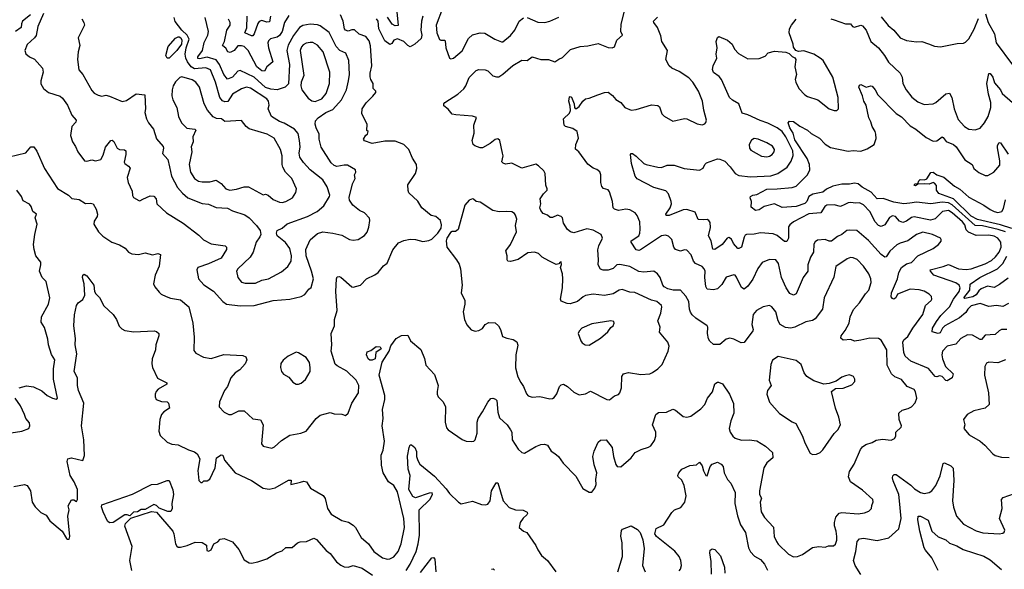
# Model space of a CAD drawing. Extents: x 1603745 to 1745082, y 385868 to 533966.
# Tile 116 of 256: x 1660337 to 1668096, y 425615 to 429948. Entities that reach past the tile are written whole.
import ezdxf

# ---------------------------------------------------------------- set-up
doc = ezdxf.new("R2010")
doc.units = 0

msp = doc.modelspace()

# ---------------------------------------------------------------- linework, layer by layer
at = {"layer": '0CON20XD'}
for points in [[(1660255, 428866.2), (1660385, 428898.8), (1660425, 428946.7), (1660447.5, 428945), (1660471.7, 428911.7), (1660532.5, 428775), (1660635, 428616), (1660722.5, 428565), (1660748.3, 428538.3), (1660805, 428530), (1660855, 428500), (1660895, 428502.5), (1660916.7, 428495), (1660940, 428455), (1660950, 428415), (1660947.5, 428395), (1660925, 428360), (1660922, 428335), (1660958.8, 428275), (1660991.2, 428241.2), (1661063, 428193), (1661125, 428172.5), (1661167.4, 428147.4), (1661195, 428113.8), (1661221.2, 428101.2), (1661273.6, 428096.4), (1661325, 428110), (1661385, 428094.4), (1661425, 428104), (1661445.8, 428095.8), (1661436.5, 428005), (1661403.5, 427935), (1661392.2, 427865), (1661402, 427842), (1661435, 427800.8), (1661452, 427785), (1661491.2, 427765), (1661525, 427751.2), (1661605, 427738.1), (1661668.8, 427685), (1661700.6, 427555), (1661711.4, 427445), (1661709.2, 427339.2), (1661725, 427318), (1661785, 427288.1), (1661845, 427276.7), (1661945, 427308.1), (1662095, 427300), (1662119.3, 427289.3), (1662126.4, 427266.4), (1662114, 427235), (1662071.3, 427188.7), (1662036.2, 427165), (1662001.2, 427125), (1661975, 427057.5), (1661950, 427025), (1661911.2, 426935), (1661908.8, 426895), (1661948.8, 426855), (1661985, 426834.2), (1662005, 426835.8), (1662064.5, 426865.5), (1662105, 426864.3), (1662175, 426801.1), (1662235, 426794), (1662255.7, 426755), (1662243.3, 426603.3), (1662256.4, 426586.4), (1662325, 426570), (1662345, 426580), (1662399.3, 426630.7), (1662465, 426673.3), (1662551.7, 426688.3), (1662595, 426704), (1662674, 426805), (1662705, 426829.2), (1662785, 426850), (1662815, 426842), (1662875, 426838.8), (1662905, 426828), (1662925, 426847.1), (1662954.7, 426925.3), (1663005.8, 427005), (1663010.8, 427065), (1662987.3, 427105), (1662915, 427176.7), (1662837.9, 427217.9), (1662823.3, 427233.3), (1662791.5, 427335), (1662797.1, 427385), (1662791.2, 427475), (1662816.7, 427533.3), (1662817.5, 427585), (1662839.6, 427655), (1662828.2, 427805), (1662833.5, 427905), (1662839.7, 427920.3), (1662855, 427924.3), (1662867.2, 427917.2), (1662955, 427841.2), (1662965, 427838.8), (1663023.3, 427855), (1663070, 427905), (1663134.5, 427935.5), (1663160.8, 427955), (1663205, 428008.5), (1663232.5, 428027.5), (1663276.4, 428133.6), (1663322.5, 428187.5), (1663365, 428208), (1663415, 428218), (1663455, 428216), (1663515, 428200), (1663561.7, 428208.3), (1663585, 428217.5), (1663632.5, 428265), (1663658.8, 428305), (1663661.7, 428331.7), (1663652.5, 428365), (1663616.7, 428395), (1663580, 428405), (1663505.8, 428465), (1663475, 428517.5), (1663404.1, 428584.1), (1663399.3, 428600.7), (1663396.2, 428645), (1663456.9, 428735), (1663465.7, 428775), (1663462.9, 428805), (1663431.9, 428855), (1663404.3, 428925), (1663365, 428962.5), (1663295, 428990), (1663215, 428991.2), (1663115, 428971.4), (1663055, 428993.3), (1663046.7, 429005), (1663065, 429036.7), (1663076.7, 429045), (1663082.5, 429065), (1663073.3, 429075), (1663076.2, 429125), (1663034.3, 429204.3), (1663035.8, 429245), (1663066.6, 429293.4), (1663121.2, 429345), (1663142.5, 429375), (1663142.5, 429385), (1663123.8, 429405), (1663123.8, 429445), (1663104.2, 429475), (1663098.1, 429498.1), (1663098.5, 429525), (1663112.5, 429585), (1663100.3, 429740.3), (1663090.2, 429780.2), (1663064.5, 429814.5), (1663012.4, 429832.4), (1662975, 429867.5), (1662955, 429868.2), (1662925, 429858.2), (1662905, 429864.6), (1662896.2, 429876.2), (1662887.3, 429935), (1662865.4, 429984.6)], [(1660421.4, 429985), (1660360.4, 429935), (1660351.4, 429915), (1660349.1, 429885), (1660305.4, 429855)], [(1660525, 429996.9), (1660479.1, 429895), (1660466.9, 429823.1), (1660454.6, 429805.4), (1660395, 429752), (1660378, 429705), (1660385, 429677.5), (1660413.9, 429653.9), (1660455, 429636.7), (1660516.9, 429565), (1660521.1, 429535), (1660503.7, 429466.3), (1660505, 429442.5), (1660525.7, 429405), (1660563.5, 429373.5), (1660655, 429343.5), (1660675, 429330), (1660715, 429274), (1660748.1, 429195), (1660782.9, 429155), (1660778.9, 429141.1), (1660747.5, 429105), (1660737.1, 429035), (1660754.3, 428985), (1660778, 428948), (1660795.7, 428905), (1660847.5, 428835), (1660865, 428832), (1660905, 428843.3), (1660935.6, 428834.4), (1660975.4, 428844.6), (1660995, 428878.8), (1661014, 428944), (1661055, 428994.2), (1661065, 428997.1), (1661078.7, 428988.7), (1661105, 428934.3), (1661125, 428925.5), (1661162.7, 428922.7), (1661173.3, 428915), (1661174.4, 428885), (1661161.2, 428825), (1661165, 428812.9), (1661195, 428794.2), (1661208.2, 428778.2), (1661184.5, 428704.5), (1661192.5, 428665), (1661224.2, 428595), (1661225, 428562.5), (1661235, 428546.2), (1661275, 428521.2), (1661285, 428518.8), (1661308.3, 428531.7), (1661365, 428559.2), (1661395, 428556.2), (1661412, 428535), (1661418.8, 428495), (1661495, 428425.8), (1661625, 428342.9), (1661748.4, 428248.4), (1661785, 428211.9), (1661845, 428180.6), (1661957.5, 428165), (1661966.7, 428155), (1661965.6, 428135), (1661925, 428068.6), (1661825, 428022.9), (1661740, 427995), (1661734.2, 427975), (1661747.5, 427905), (1661788.9, 427858.9), (1661865, 427808.6), (1661937.3, 427727.3), (1661967.5, 427705), (1662075, 427691.4)], [(1660792.5, 426165), (1660794, 426245), (1660767.1, 426305), (1660734.4, 426355), (1660712, 426465), (1660717.5, 426485), (1660745, 426493.3), (1660835, 426472.5), (1660848.1, 426511.9), (1660843.1, 426635), (1660823.2, 426745), (1660843.3, 426925), (1660800.7, 427025), (1660792.5, 427065), (1660791.6, 427125), (1660766.7, 427175), (1660786.9, 427315), (1660774.4, 427385), (1660776.2, 427435), (1660763.3, 427535), (1660768.1, 427621.9), (1660784.3, 427695.7), (1660797.5, 427715), (1660835, 427743.3), (1660851.4, 427775), (1660845.6, 427864.4), (1660832.2, 427915), (1660835, 427933.8), (1660845, 427941.9), (1660867.3, 427927.3), (1660920.8, 427855), (1660926.2, 427805), (1660936.1, 427786.1), (1660967, 427757), (1661001.2, 427691.2), (1661073.3, 427625), (1661100, 427585), (1661122.2, 427532.2), (1661141.7, 427511.7), (1661165, 427498.1), (1661237.5, 427487.5), (1661396.1, 427496.1), (1661415, 427490), (1661433.3, 427475), (1661434, 427455), (1661411.2, 427385), (1661407.1, 427345), (1661382.2, 427275), (1661379.1, 427235), (1661384.6, 427205), (1661423.1, 427123.1), (1661496.7, 427085), (1661496.1, 427073.9), (1661427.5, 427035), (1661412.4, 427017.6), (1661404, 426995), (1661403.9, 426973.9), (1661413.9, 426953.9), (1661455, 426938.8), (1661500, 426935), (1661510, 426925), (1661516.7, 426885), (1661474.3, 426855.7), (1661454, 426835), (1661441.4, 426795), (1661434.4, 426705), (1661445, 426670), (1661498.3, 426618.3), (1661535, 426602.9), (1661585, 426597.1), (1661666.1, 426556.1), (1661715, 426541.2), (1661735.6, 426525.6), (1661758, 426485), (1661741.2, 426395), (1661750, 426315), (1661765, 426300), (1661775, 426300), (1661788.3, 426311.7), (1661815, 426313.8), (1661835, 426326.7), (1661878, 426415), (1661887.3, 426492.7), (1661925, 426518.6), (1661938.8, 426515), (1661951.4, 426475), (1662034.6, 426374.6), (1662163.8, 426315), (1662255, 426254.3), (1662303, 426247), (1662351.3, 426258.7), (1662455, 426318.8), (1662477, 426317), (1662473.9, 426283.9), (1662549.1, 426300.9), (1662575, 426310), (1662596.7, 426305), (1662630, 426255), (1662727.9, 426197.9), (1662743.2, 426173.2), (1662762.5, 426095), (1662790.9, 426050.9), (1662875, 426000), (1662927.6, 425987.6), (1662965, 425964.2), (1662984.2, 425945), (1663028, 425865), (1663085.5, 425815.5), (1663128.6, 425755), (1663195, 425706.7), (1663235, 425694.6), (1663255, 425697.1), (1663285, 425713.6), (1663319.2, 425755), (1663343.8, 425815), (1663368.8, 425945), (1663364.1, 426015), (1663315.4, 426225), (1663286.5, 426276.5), (1663242.9, 426305), (1663200.8, 426375), (1663189.2, 426435), (1663185.7, 426515), (1663202.5, 426555), (1663212.9, 426625), (1663193.8, 426745), (1663200.5, 426805), (1663196.8, 426875), (1663215.4, 426955), (1663213.8, 426985), (1663171.1, 427145), (1663192.2, 427247.8), (1663248.1, 427335), (1663262.9, 427377.1), (1663305, 427434), (1663345, 427458.8), (1663395, 427460), (1663416.7, 427415), (1663497.6, 427347.6), (1663525.8, 427275.8), (1663538, 427225), (1663605, 427151.2), (1663635.7, 427065), (1663625.9, 427015.9), (1663628, 426995), (1663635.9, 426975.9), (1663675.4, 426935.4), (1663692.5, 426895), (1663689.5, 426775), (1663700.2, 426730.2), (1663713.8, 426715), (1663825, 426638), (1663855, 426626.2), (1663895, 426622.5), (1663915, 426626), (1663925.4, 426634.6), (1663941.7, 426688.3), (1663942.7, 426775), (1663948.9, 426805), (1663984.5, 426855.5), (1664025, 426933.8), (1664049.5, 426960.5), (1664066.4, 426963.6), (1664087.1, 426957.1), (1664096.9, 426946.9), (1664105.5, 426855), (1664118.5, 426808.5), (1664177.5, 426755), (1664205.6, 426715), (1664214.4, 426695), (1664218.6, 426635), (1664265, 426562.5), (1664293.3, 426535), (1664315, 426531.2), (1664405, 426584.2), (1664445, 426600), (1664471.7, 426601.7), (1664495, 426593.3), (1664525.6, 426545.6), (1664555, 426529.2), (1664583.4, 426503.4), (1664620.9, 426450.9), (1664719.1, 426349.1), (1664775, 426251.2), (1664825, 426223.3), (1664845, 426223.8), (1664868.8, 426255), (1664880, 426285), (1664877.3, 426322.7), (1664884.4, 426375), (1664865, 426437.5), (1664854.4, 426505), (1664863, 426547), (1664895, 426616.7), (1664915, 426632.5), (1664957.5, 426635), (1665006.2, 426575), (1665015.8, 426505), (1665035, 426442.5), (1665046.2, 426426.2), (1665075, 426422), (1665154.3, 426495), (1665187.5, 426535), (1665235, 426560.5), (1665292.5, 426577.5), (1665311.1, 426588.9), (1665338.8, 426631.2), (1665350, 426665), (1665349.1, 426695), (1665323.1, 426755), (1665350, 426835), (1665369.7, 426850.3), (1665435, 426854.2), (1665485, 426878), (1665505, 426870), (1665565, 426820), (1665595, 426814.4), (1665626.9, 426823.1), (1665705, 426880.5), (1665736.5, 426913.5), (1665758.2, 426965), (1665795.4, 427014.6), (1665815, 427078), (1665835, 427091.2), (1665845, 427091.2), (1665875, 427076.2), (1665930.6, 426995), (1665962.1, 426922.1), (1665965.8, 426845), (1665940, 426785), (1665928.6, 426725), (1665935.7, 426695.7), (1665955.7, 426665.7), (1665975, 426648), (1666025, 426633.5), (1666085, 426635.8), (1666145, 426628.6), (1666213.8, 426585), (1666270, 426535), (1666272, 426495), (1666225, 426453.8), (1666201.9, 426415), (1666167.8, 426235), (1666166.6, 426205), (1666181.8, 426175), (1666171.2, 426145), (1666179.2, 426069.2), (1666205, 426024.3), (1666277.1, 425947.1), (1666282.9, 425875), (1666301.4, 425835), (1666315, 425814.2), (1666394.4, 425734.4), (1666435, 425714), (1666465, 425716.2), (1666505, 425731.2), (1666585, 425786), (1666635, 425796), (1666685, 425790), (1666710.7, 425799.3), (1666749.3, 425800.7), (1666765, 425812.5), (1666775.8, 425844.2), (1666775.7, 425875), (1666771.9, 425915), (1666758.7, 425958.7), (1666758.9, 425985), (1666768.6, 426025), (1666795, 426057.5), (1666815, 426061.9), (1666945, 426053.1), (1666995, 426060), (1667027.3, 426072.7), (1667050, 426095), (1667050.7, 426119.3), (1667063, 426147), (1667060, 426165), (1666977.8, 426237.8), (1666884.4, 426305), (1666866.8, 426343.2), (1666874.7, 426385.3), (1666911.5, 426445), (1666961.7, 426558.3), (1666979.2, 426580.8), (1667005, 426599.6), (1667055, 426614.1), (1667085, 426632.1), (1667135, 426640.9), (1667205, 426634.2), (1667230, 426645), (1667240, 426665), (1667240, 426695), (1667283.3, 426735), (1667286.2, 426745), (1667266.2, 426795), (1667263.9, 426846.1), (1667290.3, 426869.7), (1667338.3, 426881.7), (1667363.5, 426896.5), (1667393.1, 426926.9), (1667405.7, 426965), (1667395.9, 427014.1), (1667385, 427032.5), (1667331.4, 427055), (1667285, 427110.9), (1667232.4, 427132.4), (1667208.2, 427155), (1667172.5, 427225), (1667171.1, 427345), (1667125, 427422), (1667105, 427435.8), (1667035, 427436.5), (1666965, 427422.5), (1666915, 427412.5), (1666885.9, 427425.9), (1666825, 427421.2), (1666808.3, 427438.3), (1666811.4, 427455), (1666842.6, 427497.4), (1666872.5, 427555), (1666881.5, 427605), (1666908.1, 427661.9), (1666954.5, 427715), (1667002.1, 427787.9), (1667029.2, 427815), (1667046.5, 427875), (1667043.8, 427905), (1667027.5, 427945), (1666986.7, 428005), (1666936, 428056), (1666905, 428070.4), (1666885, 428072.9), (1666856.3, 428063.7), (1666768, 428002), (1666752.8, 427917.2), (1666675.6, 427755), (1666664.3, 427665), (1666605, 427590), (1666584.6, 427575.4), (1666532.8, 427567.2), (1666445, 427523.5), (1666415, 427517.1), (1666371.3, 427521.3), (1666330.5, 427545), (1666314.2, 427574.2), (1666295, 427644), (1666264.3, 427684.3), (1666245, 427694), (1666195, 427684.4), (1666144, 427656), (1666117.8, 427625), (1666106, 427545), (1666117.3, 427505), (1666114.6, 427495.4), (1666045, 427403.3), (1666021.7, 427401.7), (1665965, 427430), (1665933, 427437), (1665905, 427428), (1665855, 427387.5), (1665805, 427386.7), (1665775, 427413.3), (1665765, 427432.5), (1665758, 427475), (1665760, 427525), (1665754.2, 427535), (1665665.8, 427595), (1665635, 427622), (1665622.4, 427642.4), (1665614.5, 427665), (1665610.7, 427725), (1665587.6, 427767.6), (1665545, 427816.2), (1665487.5, 427815), (1665445, 427826.5), (1665415, 427842.9), (1665404.6, 427855), (1665384.5, 427914.5), (1665364, 427945), (1665335, 427964.4), (1665255, 427957.5), (1665215, 427963.5), (1665145, 428000.9), (1665065, 428017.9), (1665043.8, 428015), (1665014.6, 427985.4), (1664975, 427972.5), (1664935, 427972), (1664915, 427980), (1664895.6, 428015), (1664899.4, 428055), (1664892.8, 428132.8), (1664900.5, 428165), (1664930, 428225), (1664918.8, 428255), (1664855, 428288.6), (1664805, 428297.8), (1664705, 428268.1), (1664676.7, 428275), (1664655, 428294), (1664621.4, 428345), (1664614.2, 428385), (1664605, 428397.5), (1664575, 428406.5), (1664535, 428388.9), (1664518.3, 428388.3), (1664495, 428406.2), (1664460.9, 428420.9), (1664443.6, 428443.6), (1664435.7, 428465), (1664443.8, 428495), (1664438, 428535), (1664465, 428576.2), (1664493.3, 428605), (1664493.8, 428615), (1664484.2, 428644.2), (1664478.6, 428735), (1664467, 428757), (1664426.2, 428796.2), (1664405, 428809.2), (1664295, 428776.2), (1664215.7, 428815.7), (1664165, 428808.8), (1664146.4, 428816.4), (1664137, 428827), (1664145.8, 428874.2), (1664142.9, 428895), (1664120, 428995), (1664105, 429008), (1664085, 429004), (1664045, 428971.2), (1663985, 428938), (1663965, 428938), (1663924.3, 428954.3), (1663910, 428965), (1663902.5, 428995), (1663917.7, 429052.3), (1663915.8, 429115), (1663935.8, 429175.8), (1663905, 429188), (1663775, 429196.7), (1663745, 429204), (1663712.7, 429242.7), (1663678.3, 429268.3), (1663678.8, 429285), (1663686.2, 429295), (1663789.3, 429360.7), (1663836.7, 429403.3), (1663853.1, 429426.9), (1663879.1, 429490.9), (1663935, 429547.1), (1663955, 429554.3), (1664005, 429552.9), (1664025, 429543.8), (1664065, 429506), (1664095, 429496.2), (1664112, 429498), (1664145, 429518.8), (1664223, 429587), (1664295, 429628.1), (1664335, 429626.9), (1664375, 429654), (1664445, 429632.9), (1664505, 429632.9), (1664555, 429615.7), (1664585, 429637.5), (1664615, 429650), (1664677.9, 429712.1), (1664753.2, 429736.8), (1664815, 429742.2), (1664895, 429759.6), (1664975, 429728.6), (1665005, 429726), (1665025, 429733.8), (1665042.7, 429787.3), (1665086.2, 429825), (1665073.6, 429853.6), (1665076.6, 429913.4), (1665102.9, 430015)], [(1663308.3, 430008.3), (1663318.6, 429901.4), (1663295, 429898.1), (1663272.1, 429912.1), (1663235, 429966.4)], [(1663669.6, 430035), (1663619.4, 429905), (1663624.1, 429845), (1663645, 429792.2), (1663655.4, 429785.4), (1663685.5, 429785.5), (1663690, 429780), (1663694.5, 429725), (1663724, 429645), (1663735, 429640)], [(1667948.9, 429995), (1667969.5, 429925), (1668018.9, 429835), (1668031.4, 429765), (1668161.4, 429591.4)], [(1660826.2, 429955), (1660843.8, 429925), (1660846.7, 429905), (1660796.9, 429805), (1660812, 429745), (1660799.2, 429695), (1660794, 429635), (1660803, 429553), (1660835.8, 429515), (1660905, 429388.8), (1660925, 429368), (1660955, 429351.4), (1660985, 429345.8), (1661015, 429352), (1661045.7, 429345.7), (1661145, 429302), (1661178.3, 429311.7), (1661255, 429364.2), (1661324.2, 429354.2), (1661328.5, 429245), (1661323.3, 429215), (1661337.1, 429165), (1661351.4, 429135), (1661391.5, 429085), (1661415, 429008), (1661467.3, 428947.3), (1661470.6, 428935), (1661463.4, 428893.4), (1661505.6, 428845), (1661517.6, 428787.6), (1661533.5, 428713.5), (1661580.9, 428625), (1661620.1, 428580.1), (1661663.4, 428543.4), (1661775, 428498.2), (1661825, 428492.3), (1661885, 428466.7), (1661975, 428461.9), (1662015, 428442), (1662110, 428410), (1662145, 428385.6), (1662204.3, 428325), (1662232.5, 428285), (1662236.9, 428255), (1662229.5, 428235), (1662200.5, 428195), (1662178.2, 428115), (1662153.1, 428075), (1662055.6, 427985), (1662045.7, 427965), (1662057.1, 427915), (1662085, 427879.5), (1662115, 427872), (1662195, 427870.8)], [(1662195, 427870.8), (1662245, 427895.5), (1662298, 427905), (1662401.1, 427958.9), (1662449.1, 428000.9), (1662475.8, 428044.2), (1662479.5, 428085), (1662465.2, 428145.2), (1662431.4, 428191.4), (1662366, 428245), (1662360, 428265), (1662365, 428286.7), (1662405, 428303.3), (1662445, 428337.9), (1662605, 428395.3), (1662682.2, 428435), (1662735, 428481.4), (1662779.3, 428555), (1662780.9, 428565), (1662759.2, 428629.2), (1662725.2, 428685.2), (1662625, 428764.5), (1662573, 428823), (1662545.4, 428865), (1662539.3, 428895), (1662547.9, 428945), (1662540.8, 428995), (1662531.3, 429051.3), (1662502.9, 429085), (1662422.3, 429132.2), (1662384.4, 429144.4), (1662322.2, 429185), (1662295.6, 429245), (1662304.3, 429275), (1662297.9, 429305), (1662285.4, 429325), (1662155, 429408.2), (1662125, 429414.7), (1662085, 429402.7), (1662015, 429360), (1661978.3, 429301.7), (1661955, 429299.6), (1661935, 429307.8), (1661913.3, 429335), (1661879.7, 429455), (1661842, 429552), (1661805, 429567.6), (1661715, 429559.8), (1661687.3, 429577.3), (1661660, 429615), (1661646.3, 429645), (1661642, 429675), (1661649.6, 429725), (1661671.8, 429795), (1661657.5, 429825), (1661615.5, 429865), (1661562.7, 429932.8), (1661555.4, 429965.4)], [(1662075, 427691.4), (1662185, 427694.4), (1662335, 427733.1), (1662465, 427744.2), (1662555, 427766), (1662585, 427781.2), (1662615, 427823.3), (1662633.9, 427836.1), (1662651.4, 427905), (1662637.3, 427965), (1662594.1, 428085), (1662592.8, 428137.2), (1662625, 428212.9), (1662685, 428261.8), (1662725, 428274.5), (1662804.2, 428264.2), (1662875, 428248.8), (1662935, 428214), (1662965, 428209.2), (1663005, 428215.7), (1663055, 428247.1), (1663075, 428274), (1663088.9, 428311.1), (1663097.1, 428365), (1663094.2, 428384.2), (1663055, 428424.2), (1663014.7, 428444.7), (1662962.5, 428485), (1662935.8, 428525), (1662933, 428547), (1662960, 428655), (1662981.2, 428695), (1662976.7, 428725), (1662986.2, 428745), (1662983.6, 428763.6), (1662919.7, 428799.7), (1662895, 428801.4), (1662835, 428790.6), (1662815, 428797.5), (1662790.3, 428820.3), (1662712.7, 428942.7), (1662696.7, 429005), (1662698, 429045), (1662672.5, 429095), (1662665.8, 429125), (1662669.2, 429150.8), (1662690, 429175), (1662749.2, 429215), (1662805, 429240.8), (1662873.9, 429315), (1662911.8, 429395), (1662927.2, 429465), (1662936.1, 429516.1), (1662930.9, 429625), (1662907.1, 429685), (1662859.2, 429705), (1662832.2, 429735), (1662776.7, 429846.7), (1662705, 429898.9), (1662685, 429907.3), (1662625, 429911.2), (1662568.1, 429901.9), (1662542.1, 429885), (1662495, 429822.9), (1662451.9, 429748.1), (1662441.7, 429705), (1662462.6, 429595), (1662455, 429442.5), (1662430, 429415), (1662365.7, 429394.3), (1662315, 429400.4), (1662273, 429413), (1662185, 429495.2), (1662075, 429546.7), (1662055, 429543.1), (1662015, 429495.6), (1661975, 429478.1), (1661946.9, 429515), (1661912.3, 429595), (1661885, 429630.4), (1661815, 429652.9), (1661755, 429639.1), (1661740.9, 429640.9), (1661740.8, 429655), (1661777.9, 429705), (1661791.1, 429768.9), (1661820.8, 429825), (1661825.2, 429855), (1661800, 429965)], [(1662458.9, 429981.1), (1662422.7, 429925), (1662405.2, 429855), (1662385, 429823.9), (1662365, 429810), (1662314.1, 429795.9), (1662298, 429782), (1662293.1, 429765), (1662297.8, 429725), (1662333.1, 429615), (1662285.6, 429575), (1662265, 429540.6), (1662245, 429543.2), (1662205, 429576.9), (1662137.6, 429705), (1662105, 429735.9), (1662085, 429742.8), (1662055, 429742.5), (1662026.9, 429705), (1661995, 429689.6), (1661978.1, 429695), (1661962.7, 429722.7), (1661950.6, 429730.6), (1661936.5, 429745), (1661951.7, 429775), (1661969.1, 429865), (1661996.3, 429903.7), (1661996.9, 429925), (1661982, 429952)], [(1662312.6, 429975), (1662305, 429930), (1662285, 429927.3), (1662245, 429942.5), (1662225, 429934), (1662213.5, 429916.5), (1662184.8, 429835.2), (1662175, 429820), (1662165, 429821.1), (1662110, 429845), (1662127.8, 429882.2), (1662128.6, 429975)], [(1663514.6, 429975), (1663503.2, 429935), (1663497.8, 429865), (1663505.4, 429825), (1663499.7, 429800.3), (1663450, 429755), (1663415, 429734), (1663395, 429744.2), (1663365, 429776.9), (1663315, 429796.9), (1663285, 429787.1), (1663270.5, 429759.5), (1663255, 429751.9), (1663215, 429781.9), (1663166.7, 429876.7), (1663160.9, 429935), (1663148.2, 429955)], [(1663735, 429640), (1663755, 429644.3), (1663825, 429701.4), (1663875, 429798.1), (1663905, 429829.5), (1663966.3, 429843.7), (1664002.2, 429842.2), (1664080, 429795), (1664135, 429772.5), (1664145, 429774.2), (1664205, 429822), (1664238.9, 429865), (1664273.1, 429935), (1664307.8, 429962.2)], [(1664335.6, 429965.6), (1664419.3, 429929.3), (1664474.6, 429924.6), (1664515, 429935.8), (1664585, 429968)], [(1668115, 427506.4), (1668075, 427506.4), (1668055, 427495.8), (1668025, 427465.8), (1667945, 427460.6), (1667915, 427425.6), (1667905, 427425.6), (1667845, 427459.6), (1667805, 427462.7), (1667754.2, 427435), (1667715, 427390), (1667645, 427373.5), (1667607.5, 427335), (1667603.1, 427306.9), (1667608.4, 427275), (1667632.8, 427215), (1667693.8, 427155), (1667685, 427123.3), (1667645, 427101.2), (1667635, 427104), (1667605, 427135.7), (1667585, 427140), (1667565, 427131.9), (1667551.2, 427135), (1667497.9, 427197.9), (1667360, 427255), (1667315, 427294), (1667303.9, 427325), (1667295.5, 427405), (1667305, 427422.9), (1667335, 427449.2), (1667375, 427515.7), (1667453.8, 427625), (1667476.1, 427693.9), (1667520, 427735), (1667525.6, 427745), (1667521.9, 427765), (1667504.2, 427785), (1667465, 427807.3), (1667425, 427819.3), (1667355, 427823.8), (1667253.3, 427785), (1667240, 427755), (1667225, 427745.7), (1667215, 427748.6), (1667203.9, 427763.9), (1667205.7, 427795), (1667254.7, 427905.3), (1667264.6, 427955.4), (1667286, 427994), (1667325, 428022.1), (1667365, 428033.1), (1667414.7, 428085.3), (1667535.8, 428145), (1667576, 428175), (1667597, 428203), (1667598.8, 428215), (1667593.3, 428225), (1667530, 428255), (1667455, 428272.3), (1667405, 428254.5), (1667335, 428204.4), (1667275, 428186.7), (1667248.3, 428171.7), (1667195, 428124.2), (1667165, 428078), (1667155, 428075.8), (1667125, 428097.8), (1667025, 428206.2), (1666932.5, 428285), (1666875, 428289.5), (1666855, 428285.6), (1666815.3, 428254.7), (1666780.9, 428239.1), (1666735, 428201.5), (1666715, 428202.5), (1666685, 428215.6), (1666625, 428210.8), (1666604.4, 428195.6), (1666595, 428177.5), (1666592.2, 428115), (1666568.5, 428075), (1666546.9, 428015), (1666548.6, 427965), (1666510, 427915), (1666455, 427786.7), (1666435, 427777.1), (1666405, 427788.1), (1666377.7, 427835), (1666340.4, 427915), (1666315.4, 428025.4), (1666295.6, 428055.6), (1666245, 428056.9), (1666187.6, 428032.4), (1666153.3, 427986.7), (1666115, 427902), (1666073.7, 427846.3), (1666045, 427824.2), (1666025.4, 427835.4), (1665985, 427918.8), (1665975, 427933.8), (1665965, 427936), (1665905, 427918), (1665870.6, 427859.4), (1665835, 427826.9), (1665805, 427817.1), (1665755, 427822.5), (1665744.7, 427844.7), (1665735.8, 427915), (1665737.9, 427965), (1665731.9, 427985), (1665715, 428001.1), (1665661.4, 428025), (1665646.9, 428045), (1665628.9, 428095), (1665595, 428131.4), (1665575, 428132.5), (1665545, 428122.9), (1665503.8, 428135), (1665491.1, 428155), (1665475.4, 428215.4), (1665450, 428240), (1665425, 428248.5), (1665395, 428243.3), (1665227.8, 428132.2), (1665215, 428128.8), (1665194.8, 428134.8), (1665156, 428195), (1665156.2, 428203.8), (1665215.2, 428244.7), (1665224.7, 428265), (1665227.7, 428297.7), (1665223.1, 428353.1), (1665203, 428403), (1665186.4, 428426.4), (1665145, 428450), (1665114.3, 428454.3), (1665055, 428444.4), (1665025, 428454.2), (1665014.4, 428464.4), (1665009.4, 428515), (1664985, 428591.2), (1664975, 428605.8), (1664937.4, 428617.4), (1664923.1, 428633.1), (1664915.7, 428665), (1664916, 428725), (1664908.7, 428748.7), (1664885, 428768), (1664855, 428778), (1664815, 428808.8), (1664743.8, 428905), (1664716, 428926), (1664718.6, 428965), (1664741.4, 429015), (1664729.4, 429065), (1664695, 429090.6), (1664637.5, 429105), (1664628.8, 429115), (1664621.2, 429165), (1664669.4, 429210.6), (1664677.8, 429232.2), (1664675.9, 429265.9), (1664663.8, 429305), (1664670.9, 429339.1), (1664675, 429342.5), (1664685.8, 429335.8), (1664707.6, 429285), (1664708.8, 429255), (1664715, 429246.7), (1664725, 429246.4), (1664746.8, 429263.2), (1664775, 429305.6), (1664795, 429324.4), (1664825, 429329.2), (1664892.5, 429355), (1664945, 429374), (1664975, 429376.7), (1665009.5, 429349.5), (1665035, 429317.5), (1665075, 429293.8), (1665104.5, 429254.5), (1665154.4, 429234.4), (1665195, 429239.2), (1665315, 429276), (1665365, 429270), (1665379.5, 429259.5), (1665397.5, 429205), (1665416.4, 429186.4), (1665485, 429147.5), (1665575, 429169.2), (1665595, 429165.8), (1665675.9, 429125.9), (1665715, 429120), (1665735, 429126.7), (1665743.9, 429136.1), (1665748, 429155), (1665727.5, 429235), (1665717.3, 429305), (1665686.8, 429385), (1665641.8, 429455), (1665608.8, 429488.8), (1665535, 429538.9), (1665476.7, 429565), (1665456.2, 429585), (1665428, 429635), (1665441.4, 429705), (1665396.9, 429775), (1665389.3, 429819.3), (1665364.2, 429885), (1665333.3, 429925), (1665332.5, 429935), (1665362.2, 429967.8)], [(1668027, 428077), (1668055.7, 428115), (1668070, 428155), (1668069.2, 428195), (1668045.4, 428225), (1668015, 428242.2), (1667975, 428250.3), (1667875, 428246.6), (1667813.7, 428273.7), (1667795, 428291.2), (1667785, 428331.5), (1667766.5, 428355), (1667685, 428426), (1667655, 428444.2), (1667608.9, 428435), (1667552.1, 428377.9), (1667515, 428367.3), (1667385, 428392.8), (1667365, 428387.3), (1667325, 428360), (1667295, 428348), (1667268.7, 428358.7), (1667237.4, 428397.4), (1667215, 428401.5), (1667191.9, 428388.1), (1667155, 428330), (1667125, 428317.3), (1667105, 428324.5), (1667077.7, 428355), (1667035, 428435.6), (1666985, 428489.5), (1666955, 428504.5), (1666925, 428500.8), (1666885, 428506.5), (1666865, 428504.5), (1666839.4, 428490.6), (1666805, 428474.4), (1666755, 428489.1), (1666696.7, 428485), (1666681.9, 428475), (1666648.8, 428425), (1666555, 428416), (1666435, 428353.3), (1666405, 428330.6), (1666394.6, 428315), (1666396.1, 428225), (1666381.7, 428198.3), (1666365, 428200.4), (1666305, 428245.5), (1666275, 428258.5), (1666175, 428267.5), (1666125, 428256.4), (1666065, 428254.2), (1666055, 428250), (1666045.5, 428234.5), (1666025.5, 428155), (1666005, 428142.9), (1665995, 428143.1), (1665962.5, 428182.5), (1665945, 428218), (1665925, 428231.2), (1665911.2, 428225), (1665873.6, 428176.4), (1665815, 428136), (1665798, 428138), (1665787.1, 428205), (1665765.5, 428245), (1665781.4, 428308.6), (1665778, 428348), (1665767.1, 428365), (1665755, 428371.5), (1665725, 428368.8), (1665682.8, 428372.8), (1665660, 428430), (1665595, 428451.1), (1665565, 428447.5), (1665455, 428403.4), (1665432.5, 428405), (1665429.5, 428415), (1665463.1, 428465), (1665472.2, 428495), (1665471.4, 428515), (1665450, 428575), (1665428.5, 428598.5), (1665335, 428624.6), (1665202.4, 428692.4), (1665187.1, 428715), (1665157.5, 428815), (1665151.2, 428885), (1665155, 428892.5), (1665165, 428892), (1665195, 428873.1), (1665254.4, 428815), (1665272.5, 428805), (1665365.5, 428784.5), (1665395, 428783.6), (1665438.1, 428801.9), (1665495, 428800.6), (1665573.8, 428775), (1665695, 428760.8), (1665722.7, 428777.3), (1665735.8, 428805), (1665750.2, 428819.8), (1665835, 428849.5), (1665855, 428848.9), (1665892.4, 428832.4), (1665935, 428788.5), (1665974.8, 428734.8), (1666005, 428720.4), (1666095, 428710), (1666255, 428716.4), (1666311.4, 428735), (1666384.7, 428785.3), (1666417.6, 428832.4), (1666431.7, 428878.3), (1666428.3, 428915), (1666375, 429025.4), (1666345.3, 429065), (1666305, 429095.3), (1666232.2, 429132.2), (1666172.5, 429152.5), (1666075, 429198.2), (1666029.8, 429209.8), (1666005, 429283.3), (1665955, 429312.5), (1665930.5, 429335), (1665866.9, 429475), (1665849.3, 429499.3), (1665805, 429532), (1665797.1, 429555), (1665802, 429585), (1665830, 429645), (1665826, 429675), (1665834.2, 429725), (1665825.9, 429775.9), (1665835, 429806.7), (1665845.9, 429815.9), (1665915, 429787.5), (1665952.1, 429755), (1665970.3, 429715), (1666000.5, 429680.5), (1666075, 429640.3), (1666165, 429642), (1666210.7, 429659.3), (1666234.1, 429685.9), (1666285, 429699.2), (1666375, 429691.2), (1666401.2, 429681.2), (1666425, 429657.5), (1666445, 429647.5), (1666453, 429633), (1666446.2, 429575), (1666457.1, 429515), (1666448, 429475), (1666452.9, 429455), (1666477.5, 429405), (1666525, 429355.8), (1666545, 429343.1), (1666626.2, 429315), (1666715, 429246.2), (1666755, 429232), (1666777.3, 429232.7), (1666790, 429245), (1666785.5, 429334.5), (1666744.2, 429494.2), (1666667.8, 429625), (1666646, 429645), (1666595, 429674.7), (1666515, 429702), (1666475, 429697.5), (1666453.6, 429703.6), (1666435, 429730), (1666432.5, 429755), (1666400, 429845), (1666403.8, 429875), (1666418, 429905), (1666455, 429952)], [(1666730, 429955), (1666755.6, 429945.6), (1666845, 429914.3), (1666885, 429915.8), (1666900, 429895), (1666915, 429888.8), (1666965, 429903.3), (1666979.5, 429899.5), (1667007.8, 429865), (1667045, 429774.5), (1667105, 429726.9), (1667152.9, 429665), (1667183.2, 429613.2), (1667276.5, 429526.5), (1667290, 429495), (1667297.1, 429445), (1667322.9, 429395), (1667367, 429337), (1667415, 429299.4), (1667465, 429277.8), (1667535, 429284.5), (1667555, 429294.4), (1667635, 429363.5), (1667665, 429368.1), (1667682.7, 429335), (1667700.4, 429245), (1667732, 429162), (1667782, 429105), (1667815.5, 429085.5), (1667865, 429079.4), (1667906.8, 429093.2), (1667939.1, 429135), (1667968.9, 429185), (1667990.2, 429255), (1667989.4, 429295), (1667970.2, 429360.2), (1667959.1, 429445), (1667975, 429522.5), (1667985, 429523.8), (1668005, 429494), (1668019.7, 429449.7), (1668065.7, 429395), (1668079.4, 429365), (1668160, 429295)], [(1667125, 429970.6), (1667181.7, 429901.7), (1667225.6, 429865), (1667275, 429804.4), (1667325, 429783.5), (1667405, 429772.7), (1667445, 429776.5), (1667498, 429758), (1667545, 429737.8), (1667594.3, 429734.3), (1667725, 429759.2), (1667775, 429762), (1667790.3, 429769.7), (1667815, 429798), (1667857.9, 429872.1), (1667892.7, 429957.3)], [(1661515, 429643.5), (1661500, 429645), (1661488.8, 429665), (1661507.5, 429735), (1661565, 429802.5), (1661585, 429813.3), (1661595, 429811.2), (1661605.7, 429805), (1661614.3, 429785), (1661611.1, 429755), (1661575.6, 429705), (1661515, 429643.5)], [(1662665, 429303.4), (1662717.1, 429322.9), (1662753.2, 429365), (1662779.7, 429445), (1662781.2, 429535), (1662729.4, 429695), (1662685, 429746.4), (1662646.8, 429766.8), (1662625, 429768.9), (1662595, 429762.1), (1662571.7, 429748.3), (1662557.2, 429732.8), (1662546.3, 429705), (1662576.9, 429506.9), (1662554.4, 429455.6), (1662553.8, 429425), (1662561.6, 429395), (1662609.3, 429329.3), (1662638.1, 429308.1), (1662665, 429303.4)], [(1662405, 428506), (1662435, 428514.3), (1662486.8, 428543.2), (1662513.8, 428585), (1662518, 428615), (1662480.8, 428695), (1662432.5, 428745), (1662410, 428785), (1662404.2, 428805), (1662404.5, 428875), (1662393.6, 428925), (1662342.5, 429015), (1662286.3, 429046.3), (1662145, 429088), (1662122.9, 429105), (1662085, 429152.2), (1661955, 429144.4), (1661927.5, 429165), (1661888.6, 429168.6), (1661861.1, 429181.1), (1661816.2, 429235), (1661790.8, 429285), (1661754.5, 429415), (1661725.6, 429455), (1661695, 429473.6), (1661615, 429496.9), (1661598.3, 429491.7), (1661565, 429458.8), (1661547.5, 429425), (1661538.1, 429395), (1661536.9, 429346.9), (1661544.3, 429315), (1661574.4, 429255), (1661588.9, 429185), (1661612.5, 429135), (1661655, 429091.5), (1661717.5, 429085), (1661725.6, 429075.6), (1661700.8, 429025), (1661702.9, 428985), (1661687.8, 428945), (1661693.3, 428905), (1661673.5, 428805), (1661683.5, 428745), (1661715, 428695.7), (1661745, 428675.6), (1661775, 428668.9), (1661835, 428670.6), (1661885, 428681.4), (1661925.9, 428655.9), (1661961.4, 428615), (1661992.5, 428605), (1662045, 428610.6), (1662105, 428629.6), (1662141.1, 428631.1), (1662255, 428568), (1662275, 428572), (1662295, 428564.3), (1662335, 428531.4), (1662385, 428509.2), (1662405, 428506)], [(1668104.2, 428274.2), (1668046.2, 428295), (1667925, 428323.4), (1667865, 428325.2), (1667685, 428487.7), (1667655, 428505.1), (1667605, 428509), (1667515.9, 428495.9), (1667405, 428508), (1667351.8, 428501.8), (1667305, 428497.1), (1667225, 428509.2), (1667142.1, 428537.9), (1667095, 428536.7), (1667047.5, 428587.5), (1666976.3, 428626.3), (1666945, 428653.4), (1666915, 428659), (1666875, 428651.9), (1666815, 428652.4), (1666745, 428634.2), (1666695, 428610.7), (1666665, 428589.1), (1666587.2, 428572.8), (1666554.5, 428555), (1666540.3, 428515), (1666525, 428498.7), (1666455, 428475.9), (1666346.3, 428466.3), (1666285, 428496.2), (1666202.5, 428475), (1666165, 428450), (1666135, 428443.3), (1666100, 428470), (1666103.6, 428513.6), (1666093.9, 428543.9), (1666096.7, 428555), (1666114.3, 428565.7), (1666145, 428570), (1666225, 428612.9), (1666305, 428614.5), (1666424.1, 428625.9), (1666455, 428636.1), (1666546.2, 428723.8), (1666564.7, 428765), (1666560.6, 428805), (1666543.5, 428853.5), (1666445, 429000.5), (1666432.7, 429052.7), (1666405.4, 429095), (1666393.8, 429135), (1666402.5, 429147.5), (1666435.6, 429145.6), (1666485, 429108.8), (1666545, 429077.1), (1666575, 429050.8), (1666638.8, 429015), (1666685.4, 428965.4), (1666725, 428939.1), (1666865, 428910.4), (1666905, 428915.5), (1666965, 428912.5), (1667015, 428929.2), (1667071.2, 428965), (1667085, 429010), (1667084.2, 429045), (1667079.2, 429065), (1667055, 429106.7), (1667045, 429143.3), (1667029.5, 429175), (1667006.2, 429275), (1666989.2, 429305), (1666978.5, 429348.5), (1666950, 429415), (1666955, 429432.5), (1666965, 429437.5), (1667007, 429417), (1667045, 429426.7), (1667055, 429423.3), (1667078.8, 429395), (1667098.8, 429355), (1667245, 429209.2), (1667285, 429183.1), (1667355, 429110), (1667398.8, 429085), (1667479.8, 429019.8), (1667535, 428989.4), (1667565, 428992.9), (1667605, 429024.2), (1667615, 429020), (1667636.7, 428986.7), (1667695, 428962.9), (1667716.6, 428946.6), (1667784.1, 428844.1), (1667842, 428805), (1667855.8, 428775), (1667895, 428742.5), (1667945, 428719.2), (1667965, 428720), (1668014, 428745), (1668061.4, 428801.4), (1668061.8, 428835), (1668041.7, 428938.3), (1668043, 428957), (1668055, 428980), (1668065, 428976.7), (1668126.9, 428886.9)], [(1666225, 428866.7), (1666245, 428872.2), (1666267.5, 428885), (1666282.9, 428905), (1666284.4, 428925), (1666269.5, 428949.5), (1666225, 428977.5), (1666155, 429005.6), (1666125, 429010), (1666105, 428998), (1666085.8, 428965), (1666088, 428935), (1666099.1, 428919.1), (1666182, 428872), (1666225, 428866.7)], [(1668155, 428300.6), (1668065, 428330), (1667885, 428372.9), (1667835, 428399.7), (1667696.1, 428536.1), (1667578.8, 428578.8), (1667561.4, 428605), (1667560.9, 428640.9), (1667545, 428660), (1667535, 428664), (1667505, 428650.4), (1667465, 428654.5), (1667415, 428650), (1667395, 428638.9), (1667385, 428644.4), (1667390, 428655), (1667415, 428656.2), (1667422.2, 428677.8), (1667432.7, 428687.3), (1667465.8, 428685.8), (1667485, 428691.9), (1667517.3, 428742.7), (1667535, 428745.7), (1667565, 428724.5), (1667618.8, 428705), (1667704.4, 428634.4), (1667745, 428612.2), (1667815, 428548.2), (1667935, 428485.4), (1667985, 428452.3), (1668015, 428435.4), (1668045, 428428.2), (1668075.3, 428434.7), (1668089.5, 428460.5), (1668105, 428527.5)], [(1660334.4, 427045.6), (1660389.7, 427060.3), (1660445, 427053.1), (1660512.1, 427022.1), (1660555, 426986.2), (1660595, 426963.8), (1660625, 426957.5), (1660636.1, 426963.9), (1660603.5, 427115), (1660604.6, 427195.4), (1660615, 427267.5), (1660588, 427308), (1660563.6, 427385), (1660558.5, 427428.5), (1660532.2, 427522.2), (1660506, 427564), (1660510, 427605), (1660564.5, 427705), (1660575.5, 427755), (1660545.8, 427885), (1660514.5, 427914.5), (1660492, 427965), (1660504.3, 428015), (1660502.9, 428035), (1660465, 428085.7), (1660450.5, 428135), (1660446.9, 428175), (1660455.8, 428254.2), (1660476, 428335), (1660460, 428385), (1660470, 428415), (1660441.2, 428435), (1660428.6, 428475), (1660415, 428494), (1660365, 428518.8), (1660351.2, 428555), (1660313.8, 428605)], [(1664985, 426952), (1665025, 426982), (1665055, 426993.8), (1665065, 427006.7), (1665078.6, 427045), (1665083.1, 427135), (1665095, 427156), (1665135, 427167.5), (1665230.9, 427150.9), (1665303, 427157), (1665324.4, 427165.6), (1665364.5, 427195.5), (1665400, 427230), (1665445.8, 427334.2), (1665454, 427375), (1665443.3, 427405), (1665378.6, 427485), (1665384.4, 427525), (1665364.4, 427575), (1665388.6, 427635), (1665396.7, 427685), (1665393.3, 427695), (1665357.5, 427725), (1665315, 427736.9), (1665185, 427796.4), (1665145, 427799.6), (1665085, 427820.4), (1665060.8, 427815), (1665015, 427787.6), (1664945, 427773.2), (1664855, 427783.8), (1664795, 427774.4), (1664776.3, 427763.7), (1664733.8, 427726.2), (1664675, 427708.5), (1664651.1, 427711.1), (1664605, 427730), (1664599.2, 427745), (1664615.6, 427835), (1664616.9, 427905), (1664615.6, 427945), (1664600, 427995), (1664607, 428017), (1664605, 428040), (1664595, 428037.5), (1664586.7, 428023.3), (1664565, 428018.8), (1664505.5, 428045.5), (1664455, 428076), (1664425, 428105.6), (1664395, 428116.2), (1664341.4, 428108.6), (1664265, 428056.9), (1664205, 428041.4), (1664184.3, 428044.3), (1664178, 428055), (1664178.6, 428085), (1664169.1, 428125), (1664203.8, 428175), (1664250.9, 428275), (1664244.5, 428325), (1664254.4, 428375), (1664245, 428406.2), (1664235, 428421.2), (1664215, 428432), (1664176.7, 428436.7), (1664115, 428433.6), (1664065, 428442.7), (1663965, 428510), (1663935, 428514), (1663912, 428532), (1663905, 428536.2), (1663880, 428525), (1663845, 428486.2), (1663792.5, 428295), (1663771.7, 428278.3), (1663745, 428277.5), (1663730.7, 428269.3), (1663702.5, 428225), (1663697.5, 428205), (1663702.5, 428155), (1663780, 428055), (1663800.3, 428020.3), (1663810.8, 427985), (1663824, 427855), (1663816.2, 427795), (1663845.7, 427735), (1663845.8, 427704.2), (1663832, 427645), (1663842, 427585), (1663861.2, 427541.2), (1663895, 427502.5), (1663925, 427491.2), (1663955, 427496.7), (1663985, 427514), (1664006.2, 427545), (1664035, 427561.2), (1664085, 427558.8), (1664111.2, 427535), (1664126.2, 427505), (1664140.7, 427450.7), (1664175, 427436.2), (1664225, 427426.7), (1664255, 427407.5), (1664262, 427382), (1664245.5, 427305), (1664244.3, 427204.3), (1664262.5, 427132.5), (1664287, 427087), (1664306.8, 427056.8), (1664329.5, 426999.5), (1664345, 426983.8), (1664375, 426972), (1664435, 426977.1), (1664515, 426959.2), (1664535, 426960.8), (1664549.7, 426970.3), (1664570.9, 426999.1), (1664592, 427055), (1664605, 427068.8), (1664623.6, 427073.6), (1664655, 427056), (1664702.8, 427012.8), (1664745, 426990), (1664795, 426998.8), (1664835, 427020), (1664965, 426954), (1664985, 426952)], [(1668129.8, 427710.2), (1668083.7, 427686.3), (1668035, 427695.4), (1667975, 427688.1), (1667905, 427709.4), (1667835, 427692.3), (1667807.3, 427665), (1667791.7, 427638.3), (1667742.9, 427597.1), (1667626.7, 427535), (1667608.4, 427515), (1667591.6, 427478.4), (1667575, 427474.7), (1667528.1, 427488.1), (1667530.2, 427515), (1667561.4, 427568.7), (1667595, 427616.2), (1667665, 427683.3), (1667695.1, 427744.9), (1667739.5, 427805), (1667747.3, 427835), (1667739.3, 427855), (1667715, 427874.2), (1667539.4, 427935), (1667514, 427965), (1667512.5, 427975), (1667615, 428001.4), (1667655, 428018.4), (1667734.8, 427984.8), (1667795, 427977.9), (1667835, 427982.5), (1667945, 428022.5), (1667995, 428048.9), (1668027, 428077)], [(1668125, 427910), (1668059.2, 427860.8), (1668015, 427836.5), (1667964, 427846), (1667914.7, 427825), (1667895, 427811), (1667875, 427779.2), (1667847.5, 427762.5), (1667785, 427750.4), (1667777.1, 427755), (1667823.7, 427815), (1667826.2, 427863.8), (1667903.8, 427915), (1668042.7, 427985), (1668085, 428024.8), (1668115, 428084.7)], [(1664825, 427382), (1664915, 427436.7), (1664971.7, 427488.3), (1664995, 427522.5), (1665012.5, 427535), (1665022.5, 427555), (1665018.3, 427568.3), (1664995, 427573.3), (1664845, 427549.2), (1664766.7, 427515), (1664745, 427493.3), (1664738, 427475), (1664758.8, 427415), (1664769.2, 427399.2), (1664794.1, 427384.1), (1664825, 427382)], [(1663115, 427262.5), (1663095, 427262.5), (1663083.9, 427273.9), (1663070, 427305), (1663075, 427330), (1663105, 427340), (1663145, 427372), (1663178.3, 427368.3), (1663185, 427352.5), (1663142.5, 427325), (1663138, 427275), (1663115, 427262.5)], [(1662535, 427073.8), (1662555, 427081.2), (1662588.8, 427111.2), (1662625.5, 427174.5), (1662626.6, 427206.6), (1662620, 427245), (1662595, 427284.2), (1662535, 427322), (1662515, 427326), (1662453.3, 427295), (1662413.8, 427265), (1662395, 427237.5), (1662392.5, 427205), (1662400, 427175), (1662415, 427152.5), (1662459.1, 427129.1), (1662489.5, 427089.5), (1662515.9, 427075.9), (1662535, 427073.8)], [(1666585, 426520), (1666615, 426522.5), (1666643.6, 426536.4), (1666665, 426557.5), (1666754.5, 426685.5), (1666784, 426715), (1666804, 426755), (1666792, 426815), (1666764.4, 426885), (1666735, 427017.5), (1666765, 427040), (1666825, 427044.2), (1666895, 427068.8), (1666918.8, 427095), (1666918.8, 427115), (1666906.7, 427135), (1666875, 427148), (1666845, 427141.2), (1666815, 427128.8), (1666771.7, 427098.3), (1666715, 427080), (1666675, 427075.7), (1666595, 427101.1), (1666540, 427135), (1666520, 427165), (1666495, 427228.8), (1666455, 427262), (1666315, 427292), (1666270, 427265), (1666255, 427230), (1666244.2, 427105), (1666258, 427065), (1666244.5, 427045.5), (1666229.2, 427025), (1666225.8, 426995), (1666245, 426933.3), (1666325, 426843.8), (1666425, 426778), (1666454, 426765), (1666505.6, 426665.6), (1666522.7, 426612.7), (1666565, 426530), (1666585, 426520)], [(1668104.7, 427265.3), (1668045, 427243.8), (1667975, 427248), (1667955, 427241.2), (1667942.5, 427215), (1667939.2, 427145), (1667971.9, 427005), (1667975.6, 426915), (1667943.8, 426885), (1667855, 426865.6), (1667802, 426835), (1667774, 426795), (1667783.8, 426755), (1667776.7, 426725), (1667820, 426675), (1667905, 426624), (1667941.2, 426595), (1668005, 426526), (1668025, 426512), (1668075, 426499.5), (1668135, 426497.8)], [(1660236, 426686), (1660355, 426704.4), (1660408, 426725), (1660417.1, 426745), (1660415, 426770), (1660384.4, 426805), (1660376.2, 426836.2), (1660343.1, 426905), (1660300.8, 426965)], [(1663382.9, 425607.1), (1663415, 425655.8), (1663461.2, 425755), (1663477.8, 425815), (1663486.9, 425883.1), (1663485.8, 426084.2), (1663570, 426165), (1663590, 426205), (1663587, 426217), (1663565, 426216.2), (1663455, 426179.2), (1663435, 426190), (1663403.9, 426245), (1663413.4, 426355), (1663398.1, 426405), (1663393.3, 426506.7), (1663405.9, 426574.1), (1663415, 426597.5), (1663425, 426596.7), (1663452, 426575), (1663464.2, 426545), (1663464.1, 426504.1), (1663475, 426472.5), (1663490, 426445), (1663605, 426348.1), (1663698.6, 426248.6), (1663723.6, 426213.6), (1663795, 426143.3), (1663815, 426132.5), (1663905, 426153.3), (1663975, 426126.7), (1664005, 426123.3), (1664025, 426128.8), (1664044.2, 426155), (1664055.7, 426235), (1664092.7, 426297.3), (1664105, 426297.5), (1664147.1, 426155), (1664193.4, 426103.4), (1664243.6, 426083.6), (1664305, 426082.5), (1664336.2, 426065), (1664339.2, 426055), (1664334, 426045), (1664305, 426018), (1664281.4, 425985), (1664274.1, 425944.1), (1664306.4, 425916.4), (1664332.5, 425905), (1664403.6, 425803.6), (1664418.8, 425768.8), (1664448.8, 425725), (1664496.2, 425685), (1664562.5, 425595)], [(1665535, 425603.8), (1665545, 425617.5), (1665551.4, 425645), (1665546.2, 425683.8), (1665532.9, 425715), (1665498.7, 425758.7), (1665354.4, 425874.4), (1665342, 425895), (1665353, 425937), (1665414, 425965), (1665475, 426063.8), (1665495.8, 426084.2), (1665546.8, 426103.2), (1665579.4, 426145), (1665587.8, 426195), (1665573.5, 426275), (1665555, 426318.8), (1665526.7, 426345), (1665523.8, 426355), (1665530.8, 426375), (1665555, 426403.8), (1665617.7, 426432.3), (1665670, 426440), (1665695, 426460), (1665715, 426430), (1665725, 426392.5), (1665743.8, 426355), (1665755, 426352.5), (1665778, 426425), (1665793.3, 426445), (1665835, 426458.8), (1665863.8, 426445), (1665880, 426425), (1665888.8, 426375), (1665915, 426323.3), (1665940, 426295), (1665975, 426220), (1665971.9, 426135), (1665994.3, 426035.7), (1666016.7, 425965), (1666056.9, 425905), (1666080, 425785), (1666095, 425752.9), (1666128.3, 425718.3), (1666175, 425693.1), (1666206.3, 425656.3), (1666228.6, 425608.6)], [(1666965.2, 425575), (1666919.8, 425645), (1666906.7, 425685), (1666927.1, 425755), (1666936.5, 425833.5), (1666955, 425854.2), (1666985, 425860), (1667095, 425841.9), (1667185, 425862.5), (1667265, 425934), (1667284, 426015), (1667270.6, 426155), (1667263.9, 426205), (1667221.3, 426311.3), (1667213.8, 426335), (1667218.3, 426351.7), (1667226.7, 426363.3), (1667245, 426362), (1667359.3, 426279.3), (1667389.1, 426249.1), (1667435, 426221.9), (1667465, 426212.5), (1667505, 426219.5), (1667525, 426233.5), (1667557.2, 426275), (1667589.2, 426350.8), (1667615, 426450), (1667625, 426453.3), (1667675, 426430.8), (1667693.2, 426413.2), (1667698.8, 426315), (1667686.4, 426155), (1667694.4, 426105), (1667720, 426035), (1667775, 425970), (1667875, 425917.8), (1667927.9, 425902.1), (1668055, 425895.8), (1668085, 425900), (1668095, 425906.7), (1668100, 425925), (1668058.5, 426015), (1668078.7, 426095), (1668073.3, 426165), (1668087.8, 426182.2), (1668175, 426212.5)], [(1660291.2, 426268.8), (1660375, 426284), (1660395, 426276), (1660421.4, 426235), (1660435.5, 426145.5), (1660458.2, 426108.2), (1660505, 426062.5), (1660545, 426041.2), (1660575, 425996), (1660671.2, 425915), (1660705, 425857.5), (1660715, 425852.5), (1660726.4, 425853.6), (1660733.3, 425875), (1660716.7, 426035), (1660726.2, 426085), (1660720, 426115), (1660745, 426162.5), (1660765, 426162.5), (1660785, 426150), (1660792.5, 426165)], [(1661045, 425980.7), (1661029.5, 425995), (1660995, 426067.5), (1660982.5, 426107.5), (1660985, 426122.5), (1661225, 426207.5), (1661375, 426282.5), (1661423, 426287), (1661500, 426315), (1661515.6, 426315), (1661545, 426242), (1661549.4, 426205), (1661537, 426135), (1661538.9, 426095), (1661528.3, 426071.7), (1661505, 426069.7), (1661436.8, 426096.8), (1661415, 426118.3), (1661395, 426124.8), (1661325, 426087.6), (1661295, 426085.6), (1661265, 426069.1), (1661234.8, 426065.2), (1661205, 426037.8), (1661185, 426045.2), (1661165, 426043.5), (1661075, 425984.1), (1661045, 425980.7)], [(1661220.7, 425605), (1661205.5, 425684.5), (1661222.5, 425795), (1661165.9, 425955), (1661169.7, 425975), (1661211.7, 426018.3), (1661375, 426070.8), (1661415, 426066.9), (1661544.5, 425915), (1661552.7, 425895), (1661564.3, 425815), (1661575, 425796.7), (1661585, 425788.8), (1661605, 425788.8), (1661658.1, 425801.9), (1661721.1, 425828.9), (1661776.1, 425826.1), (1661810, 425805), (1661813, 425763), (1661825, 425757.5), (1661845, 425770), (1661866.7, 425815), (1661897.3, 425832.7), (1661917.3, 425852.7), (1661948.3, 425858.3), (1662013, 425833), (1662065, 425772.5), (1662105, 425690), (1662145, 425666.2), (1662165, 425664), (1662215, 425672.9), (1662285, 425698.6), (1662361.2, 425745), (1662405, 425762), (1662435, 425786.2), (1662485, 425787.5), (1662526.1, 425823.9), (1662548, 425832), (1662597.5, 425835), (1662655, 425860), (1662675, 425851.2), (1662753.1, 425763.1), (1662785, 425739.2), (1662833.8, 425673.8), (1662867.5, 425647.5), (1662895, 425635.5), (1662925, 425632.5), (1662965, 425644.3), (1663035, 425624.5), (1663118.2, 425568.2)], [(1667574.2, 425605), (1667524.5, 425705), (1667474.4, 425765), (1667465.6, 425785), (1667431.5, 425915), (1667414.4, 426005.6), (1667416.4, 426033.6), (1667435, 426033.8), (1667495, 426002), (1667525.8, 425915.8), (1667575, 425871.9), (1667635, 425848.5), (1667665, 425822.5), (1667721.4, 425801.4), (1667771.5, 425771.5), (1667935, 425718.1), (1667985, 425690.8), (1668073.8, 425613.8)], [(1665051.2, 425595), (1665087.1, 425715), (1665083.9, 425825), (1665073.6, 425876.4), (1665078.8, 425921.2), (1665088.3, 425931.7), (1665155, 425957.5), (1665205, 425929.2), (1665225.4, 425905.4), (1665246.6, 425846.6), (1665258, 425778), (1665245.6, 425645), (1665265.8, 425595)], [(1665787.6, 425577.6), (1665787.2, 425677.2), (1665774.5, 425745.5), (1665778.8, 425765), (1665795, 425776.2), (1665815, 425772.5), (1665860.4, 425720.4), (1665892, 425632), (1665894.5, 425584.5)], [(1663495, 425590.6), (1663584, 425705), (1663597.1, 425707.1), (1663608.8, 425695), (1663615.9, 425595.9)], [(1664054.4, 425615), (1664069.2, 425619.2), (1664077.8, 425607.8)]]:
    msp.add_lwpolyline(points, dxfattribs=at)

doc.saveas('drawing.dxf')
